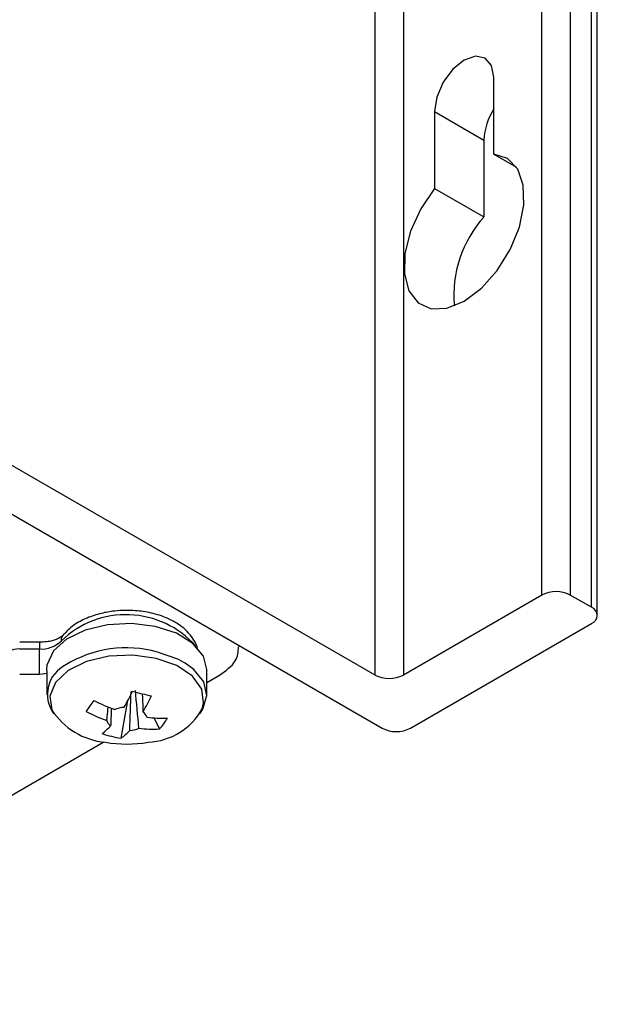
# Model space of a CAD drawing. Header units: millimetres. Extents: x 15231 to 16570, y 10019 to 11489.
# Tile 43 of 206: x 16528 to 16557, y 10097 to 10147. Entities that reach past the tile are written whole.
import ezdxf

# ---------------------------------------------------------------- set-up
doc = ezdxf.new("R2010")
doc.units = ezdxf.units.MM

msp = doc.modelspace()

# ---------------------------------------------------------------- linework, layer by layer
at = {"color": 7, "linetype": 'Continuous', "lineweight": 25}
for p, q in [((16554.299, 10117.737), (16554.299, 10411.692)), ((16555.714, 10411.692), (16555.714, 10117.737)), ((16556.774, 10117.125), (16556.774, 10411.08)), ((16557.067, 10116.717), (16557.067, 10410.672)), ((16545.956, 10113.737), (16545.956, 10407.692)), ((16547.37, 10407.692), (16547.37, 10113.737)), ((16551.895, 10139.78), (16551.895, 10143.622)), ((16548.925, 10141.908), (16548.925, 10138.066)), ((16548.925, 10141.908), (16551.4, 10140.479)), ((16551.4, 10140.479), (16551.4, 10136.637)), ((16551.895, 10139.78), (16553.023, 10139.129)), ((16548.925, 10138.066), (16551.4, 10136.637)), ((16545.956, 10113.737), (16526.637, 10124.889)), ((16523.408, 10124.305), (16546.309, 10111.084)), ((16554.299, 10117.737), (16547.37, 10113.737)), ((16556.774, 10117.125), (16555.714, 10117.737)), ((16547.723, 10111.084), (16556.774, 10116.309)), ((16529.182, 10115.374), (16528.19, 10115.374)), ((16528.19, 10115.042), (16529.182, 10115.042)), ((16539.189, 10115.146), (16539.189, 10115.194)), ((16529.182, 10113.784), (16529.576, 10113.824)), ((16529.546, 10113.941), (16529.546, 10112.753)), ((16537.546, 10112.753), (16537.546, 10114.014)), ((16528.19, 10113.784), (16529.182, 10113.784)), ((16537.546, 10113.37), (16538.175, 10113.733)), ((16533.263, 10110.581), (16533.595, 10112.465)), ((16535.183, 10111.041), (16534.906, 10111.597)), ((16502.19, 10092.96), (16532.39, 10110.394))]:
    msp.add_line(p, q, dxfattribs=at)
at = {"color": 7, "linetype": 'Continuous', "lineweight": 25, "flags": 128}
for points in [[(16551.895, 10143.622), (16551.782, 10144.213), (16551.46, 10144.583), (16550.979, 10144.677), (16550.41, 10144.48), (16549.842, 10144.021), (16549.36, 10143.371), (16549.038, 10142.629), (16548.925, 10141.908)], [(16548.925, 10138.066), (16548.237, 10137.048), (16547.732, 10135.933), (16547.453, 10134.817), (16547.424, 10133.792), (16547.647, 10132.946), (16548.104, 10132.35), (16548.755, 10132.054), (16549.546, 10132.083), (16550.41, 10132.436), (16551.274, 10133.081), (16552.065, 10133.965), (16552.717, 10135.013), (16553.173, 10136.136), (16553.396, 10137.24), (16553.367, 10138.231), (16553.089, 10139.026), (16552.584, 10139.557), (16551.895, 10139.78)], [(16537.546, 10114.014), (16537.374, 10114.684), (16536.85, 10115.315), (16536.023, 10115.827), (16534.969, 10116.172), (16533.784, 10116.319), (16532.577, 10116.254), (16531.459, 10115.984), (16530.532, 10115.532), (16529.883, 10114.942), (16529.57, 10114.266)], [(16536.463, 10114.332), (16536.097, 10114.531), (16535.075, 10114.886)], [(16535.019, 10114.571), (16533.847, 10114.734), (16532.645, 10114.679), (16531.531, 10114.412), (16530.615, 10113.96), (16529.985, 10113.366), (16529.704, 10112.689), (16529.799, 10111.996), (16529.801, 10111.99)], [(16537.316, 10112.056), (16537.387, 10112.342), (16537.292, 10113.036), (16536.831, 10113.679), (16536.047, 10114.208), (16535.019, 10114.571)], [(16537.208, 10111.824), (16537.346, 10112.032), (16537.545, 10112.71), (16537.389, 10113.393), (16536.891, 10114.018), (16536.463, 10114.332)]]:
    msp.add_lwpolyline(points, dxfattribs=at)
at = {"color": 7, "linetype": 'Continuous', "lineweight": 25}
for centre, radius, start, end in [((16554.585, 10140.331), 3.188, 147.5288, 177.3446), ((16555.712, 10132.733), 5.816, 137.8436, 185.2704), ((16555.007, 10116.373), 1.537, 62.6097, 117.3903), ((16533.508, 10112.111), 4.646, 41.5295, 134.1271), ((16556.619, 10116.717), 0.437, 290.7834, 69.2166), ((16529.277, 10116.462), 1.423, 266.2034, 314.4498), ((16528.137, 10114.052), 0.992, 86.9154, 156.2725), ((16533.525, 10109.272), 5.825, 74.5708, 121.3956), ((16531.207, 10112.777), 1.632, 116.0368, 215.7645), ((16546.663, 10115.102), 1.537, 242.6097, 297.3903), ((16524.485, 10117.383), 10.352, 329.4643, 334.496), ((16537.363, 10125.615), 13.172, 254.4378, 258.6951), ((16464.213, 10160.569), 83.046, 324.13712, 324.6035), ((16535.706, 10119.712), 8.18, 242.3454, 250.2453), ((16525.437, 10117.156), 10.352, 329.4643, 334.496), ((16532.794, 10113.932), 3.567, 212.9779, 264.8258), ((16535.312, 10119.163), 8.18, 242.3454, 250.2453), ((16533.512, 10110.647), 1.481, 94.2533, 112.6719), ((16534.065, 10111.488), 0.5, 16.568, 54.8129), ((16534.459, 10113.645), 3.27, 272.8207, 330.9183), ((16533.026, 10111.606), 0.5, 196.568, 234.8129), ((16535.303, 10117.881), 6.297, 263.0836, 272.4908), ((16532.642, 10113.277), 3.385, 318.6391, 330.1016), ((16530.743, 10112.958), 2.66, 306.1116, 318.5779), ((16531.695, 10112.73), 2.66, 306.1116, 318.5779), ((16533.58, 10112.447), 1.481, 274.2533, 292.6719), ((16534.909, 10117.332), 6.297, 263.0836, 272.4908), ((16547.016, 10112.448), 1.537, 242.6097, 297.3903), ((16534.155, 10116.421), 5.908, 251.8159, 261.317), ((16533.546, 10116.79), 6.5, 260.4925, 279.5075)]:
    msp.add_arc(centre, radius, start, end, dxfattribs=at)
for points, knots in [([(16537.086, 10115.012), (16537.085, 10115.023), (16537.064, 10115.189), (16536.849, 10115.604), (16536.37, 10116.16), (16535.612, 10116.589), (16534.799, 10116.853), (16533.902, 10116.986), (16533.045, 10116.969), (16532.229, 10116.827), (16531.521, 10116.596), (16530.843, 10116.238), (16530.53, 10115.911), (16530.37, 10115.743)], [0, 0, 0, 0, 0.005234, 0.074645, 0.202712, 0.315095, 0.416615, 0.508996, 0.625194, 0.703154, 0.793518, 0.893842, 1, 1, 1, 1]), ([(16530.364, 10115.737), (16530.363, 10115.736), (16530.359, 10115.729), (16530.245, 10115.625), (16530.04, 10115.525), (16529.802, 10115.447), (16529.52, 10115.389), (16529.303, 10115.381), (16529.182, 10115.376)], [0, 0, 0, 0, 0.054272, 0.284725, 0.471812, 0.623548, 0.791192, 1, 1, 1, 1]), ([(16529.182, 10115.371), (16529.182, 10115.387), (16529.182, 10115.362), (16529.182, 10115.239), (16529.182, 10115.144), (16529.182, 10115.042)], [0, 0, 0, 0, 0.5, 0.5, 1, 1, 1, 1]), ([(16530.273, 10115.446), (16530.278, 10115.529), (16530.286, 10115.643), (16530.361, 10115.714), (16530.381, 10115.734)], [0, 0, 0, 0, 0.7229838, 1, 1, 1, 1]), ([(16529.182, 10113.787), (16529.182, 10113.786), (16529.182, 10113.781), (16529.182, 10113.812), (16529.182, 10113.915), (16529.182, 10114.104), (16529.182, 10114.289), (16529.182, 10114.448), (16529.182, 10114.611), (16529.182, 10114.819), (16529.182, 10114.954), (16529.182, 10115.042)], [0, 0, 0, 0, 0.017225, 0.109941, 0.282418, 0.454896, 0.547611, 0.642152, 0.736536, 0.828819, 1, 1, 1, 1]), ([(16538.175, 10113.733), (16538.493, 10113.958), (16539.081, 10114.373), (16539.113, 10114.906), (16539.127, 10115.151)], [0, 0, 0, 0, 0.540715, 1, 1, 1, 1]), ([(16529.548, 10113.941), (16529.548, 10113.97), (16529.547, 10114.05), (16529.561, 10114.181), (16529.57, 10114.266)], [0, 0, 0, 0, 0.361014, 1, 1, 1, 1]), ([(16534.317, 10112.782), (16534.326, 10112.553), (16534.339, 10112.258), (16534.351, 10111.962), (16534.353, 10111.896)], [0, 0, 0, 0, 0.7767, 1, 1, 1, 1]), ([(16532.547, 10111.464), (16532.553, 10111.532), (16532.575, 10111.763), (16532.598, 10111.994), (16532.614, 10112.157)], [0, 0, 0, 0, 0.295301, 1, 1, 1, 1]), ([(16532.77, 10112.048), (16532.762, 10111.838), (16532.751, 10111.554), (16532.741, 10111.271), (16532.738, 10111.198)], [0, 0, 0, 0, 0.74025, 1, 1, 1, 1])]:
    msp.add_open_spline(points, degree=3, knots=knots, dxfattribs=at)
for points in [[(16533.69, 10110.97), (16533.713, 10111.619), (16533.737, 10112.268), (16533.763, 10112.918)], [(16534.151, 10111.081), (16534.094, 10111.71), (16534.036, 10112.339), (16533.975, 10112.969)]]:
    msp.add_open_spline(points, degree=3, dxfattribs=at)

doc.saveas('drawing.dxf')
